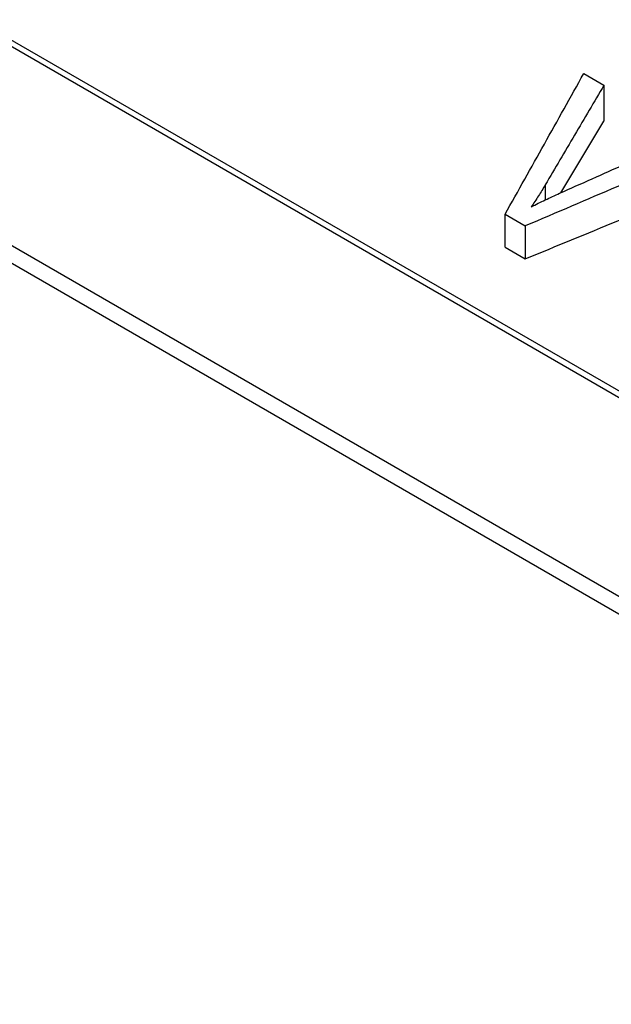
# Model space of a CAD drawing. Header units: millimetres. Extents: x -0.57 to 0.95, y -0.4 to 0.71.
# Tile 149 of 256: x 0.5857 to 0.6004, y -0.2379 to -0.2135. Entities that reach past the tile are written whole.
import ezdxf

# ---------------------------------------------------------------- set-up
doc = ezdxf.new("R2010")
doc.units = ezdxf.units.MM
doc.layers.add('FORMAT', color=7, linetype='Continuous')

msp = doc.modelspace()

# ---------------------------------------------------------------- linework, layer by layer
at = {"layer": 'FORMAT', "color": 7, "linetype": 'Continuous', "lineweight": 25}
for p, q in [((0.629343, -0.24443), (0.476235, -0.156043)), ((0.476263, -0.15649), (0.628971, -0.244647)), ((0.486311, -0.156924), (0.626427, -0.237812)), ((0.626618, -0.237769), (0.486502, -0.156881)), ((0.599672, -0.214851), (0.600172, -0.21514)), ((0.600172, -0.21514), (0.600172, -0.216028)), ((0.599105, -0.217801), (0.600172, -0.216028)), ((0.598718, -0.217608), (0.598718, -0.217985)), ((0.597722, -0.218337), (0.598221, -0.218626)), ((0.597722, -0.219153), (0.597722, -0.218337)), ((0.598221, -0.218626), (0.598221, -0.219441)), ((0.597722, -0.219153), (0.598221, -0.219441))]:
    msp.add_line(p, q, dxfattribs=at)
for points, knots in [([(0.597722, -0.218337), (0.598047, -0.217757), (0.598697, -0.216597), (0.599347, -0.215433), (0.599672, -0.214851)], [0, 0, 0, 0, 0.500018, 1, 1, 1, 1]), ([(0.600172, -0.21514), (0.59993, -0.215552), (0.599445, -0.216375), (0.598961, -0.217197), (0.598718, -0.217608)], [0, 0, 0, 0, 0.499989, 1, 1, 1, 1]), ([(0.599075, -0.217814), (0.599614, -0.217575), (0.600693, -0.217096), (0.601771, -0.216614), (0.60231, -0.216374)], [0, 0, 0, 0, 0.500011, 1, 1, 1, 1]), ([(0.602809, -0.216662), (0.602045, -0.21699), (0.600516, -0.217647), (0.598986, -0.2183), (0.598221, -0.218626)], [0, 0, 0, 0, 0.499982, 1, 1, 1, 1]), ([(0.598221, -0.219441), (0.598986, -0.219127), (0.600516, -0.218499), (0.602045, -0.217866), (0.602809, -0.21755)], [0, 0, 0, 0, 0.500016, 1, 1, 1, 1]), ([(0.598718, -0.217608), (0.598691, -0.217654), (0.598663, -0.217699), (0.598635, -0.217745), (0.598608, -0.21779), (0.598579, -0.217836), (0.59855, -0.217881), (0.598492, -0.217972), (0.598431, -0.218061), (0.59837, -0.218151)], [0, 0, 0, 0, 0.25012, 0.25012, 0.25012, 0.500195, 0.500195, 0.500195, 1, 1, 1, 1]), ([(0.59837, -0.218151), (0.598428, -0.218122), (0.598486, -0.218093), (0.598544, -0.218064), (0.598603, -0.218036), (0.598661, -0.218007), (0.59872, -0.217979), (0.598837, -0.217923), (0.598956, -0.217869), (0.599075, -0.217814)], [0, 0, 0, 0, 0.250102, 0.250102, 0.250102, 0.500165, 0.500165, 0.500165, 1, 1, 1, 1])]:
    msp.add_open_spline(points, degree=3, knots=knots, dxfattribs=at)

doc.saveas('drawing.dxf')
